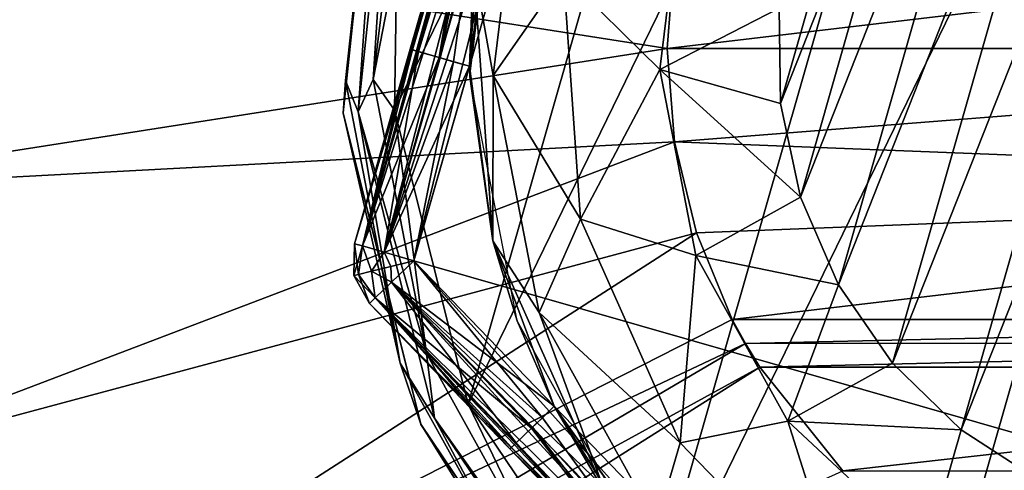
# Model space of a CAD drawing. Header units: millimetres. Extents: x -49.5 to 49.5, y -49.5 to 49.5.
# Tile 6 of 15: x -12.1 to -2.5, y -4.1 to 0.3. Entities that reach past the tile are written whole.
import ezdxf

# ---------------------------------------------------------------- set-up
doc = ezdxf.new("R2010")
doc.units = ezdxf.units.MM
doc.header["$LTSCALE"] = 65.185185
for name, color, linetype in [('100', 7, 'CONTINUOUS'), ('103', 7, 'CONTINUOUS'), ('108', 7, 'CONTINUOUS'), ('151', 7, 'CONTINUOUS'), ('152', 7, 'CONTINUOUS'), ('157', 7, 'CONTINUOUS'), ('161', 7, 'CONTINUOUS'), ('162', 7, 'CONTINUOUS'), ('163', 7, 'CONTINUOUS'), ('164', 7, 'CONTINUOUS'), ('165', 7, 'CONTINUOUS'), ('167', 7, 'CONTINUOUS'), ('170', 7, 'CONTINUOUS'), ('171', 7, 'CONTINUOUS'), ('4', 7, 'CONTINUOUS'), ('41', 7, 'CONTINUOUS'), ('42', 7, 'CONTINUOUS'), ('43', 7, 'CONTINUOUS'), ('61', 7, 'CONTINUOUS'), ('62', 7, 'CONTINUOUS'), ('63', 7, 'CONTINUOUS'), ('64', 7, 'CONTINUOUS'), ('69', 7, 'CONTINUOUS'), ('71', 7, 'CONTINUOUS'), ('76', 7, 'CONTINUOUS'), ('77', 7, 'CONTINUOUS'), ('79', 7, 'CONTINUOUS'), ('80', 7, 'CONTINUOUS'), ('84', 7, 'CONTINUOUS'), ('86', 7, 'CONTINUOUS'), ('9', 7, 'CONTINUOUS'), ('90', 7, 'CONTINUOUS'), ('91', 7, 'CONTINUOUS'), ('94', 7, 'CONTINUOUS'), ('95', 7, 'CONTINUOUS'), ('96', 7, 'CONTINUOUS'), ('99', 7, 'CONTINUOUS')]:
    doc.layers.add(name, color=color, linetype=linetype)

msp = doc.modelspace()

# ---------------------------------------------------------------- linework, layer by layer
at = {"layer": '100', "color": 254, "linetype": 'Continuous', "true_color": 0xcccccc}
for points in [[(-8.3248, -0.0084, -20.1), (-7.6901, 2.2052, -20.2107), (-7.6624, 2.1973, -20.3962), (-8.3248, -0.0084, -20.1)], [(-8.3037, -0.0145, -20.261), (-8.3248, -0.0084, -20.1), (-7.6624, 2.1973, -20.3962), (-8.3037, -0.0145, -20.261)], [(-8.2431, -0.0318, -20.4079), (-8.3037, -0.0145, -20.261), (-7.6624, 2.1973, -20.3962), (-8.2431, -0.0318, -20.4079)], [(-7.5782, 2.1731, -20.5678), (-8.2431, -0.0318, -20.4079), (-7.6624, 2.1973, -20.3962), (-7.5782, 2.1731, -20.5678)], [(-8.0322, -0.0923, -20.6222), (-8.2431, -0.0318, -20.4079), (-7.5782, 2.1731, -20.5678), (-8.0322, -0.0923, -20.6222)], [(-7.4496, 2.1367, -20.7), (-8.0322, -0.0923, -20.6222), (-7.5782, 2.1731, -20.5678), (-7.4496, 2.1367, -20.7)], [(-7.4496, 2.1367, -20.7), (-7.7481, -0.1738, -20.7), (-8.0322, -0.0923, -20.6222), (-7.4496, 2.1367, -20.7)]]:
    msp.add_3dface(points, dxfattribs=at)
at = {"layer": '103', "color": 254, "linetype": 'Continuous', "true_color": 0xcccccc}
for points in [[(-8.3248, -0.0084, -18.3), (-8.8677, -1.9018, -18.3), (-8.7905, -1.9239, -18), (-8.3248, -0.0084, -18.3)], [(-8.3248, -0.0084, -18.3), (-8.7905, -1.9239, -18), (-8.25, -0.0299, -18.0044), (-8.3248, -0.0084, -18.3)], [(-8.25, -0.0299, -18.0044), (-8.7905, -1.9239, -18), (-8.044, -0.0889, -17.785), (-8.25, -0.0299, -18.0044)], [(-8.7905, -1.9239, -18), (-8.5793, -1.9845, -17.7804), (-8.044, -0.0889, -17.785), (-8.7905, -1.9239, -18)], [(-8.044, -0.0889, -17.785), (-8.5793, -1.9845, -17.7804), (-7.9028, -0.1294, -17.722), (-8.044, -0.0889, -17.785)], [(-8.5793, -1.9845, -17.7804), (-8.291, -2.0672, -17.7), (-7.9028, -0.1294, -17.722), (-8.5793, -1.9845, -17.7804)], [(-8.291, -2.0672, -17.7), (-7.7481, -0.1738, -17.7), (-7.9028, -0.1294, -17.722), (-8.291, -2.0672, -17.7)]]:
    msp.add_3dface(points, dxfattribs=at)
at = {"layer": '108', "color": 254, "linetype": 'Continuous', "true_color": 0xcccccc}
for points in [[(-7.6901, 2.2052, -18.1893), (-8.3248, -0.0084, -18.3), (-7.6624, 2.1973, -18.0038), (-7.6901, 2.2052, -18.1893)], [(-8.3248, -0.0084, -18.3), (-8.25, -0.0299, -18.0044), (-7.6624, 2.1973, -18.0038), (-8.3248, -0.0084, -18.3)], [(-8.25, -0.0299, -18.0044), (-8.044, -0.0889, -17.785), (-7.6624, 2.1973, -18.0038), (-8.25, -0.0299, -18.0044)], [(-7.6624, 2.1973, -18.0038), (-8.044, -0.0889, -17.785), (-7.5782, 2.1731, -17.8322), (-7.6624, 2.1973, -18.0038)], [(-8.044, -0.0889, -17.785), (-7.9028, -0.1294, -17.722), (-7.5782, 2.1731, -17.8322), (-8.044, -0.0889, -17.785)], [(-7.9028, -0.1294, -17.722), (-7.7481, -0.1738, -17.7), (-7.5782, 2.1731, -17.8322), (-7.9028, -0.1294, -17.722)], [(-7.7481, -0.1738, -17.7), (-7.457, 2.1107, -17.7), (-7.5782, 2.1731, -17.8322), (-7.7481, -0.1738, -17.7)]]:
    msp.add_3dface(points, dxfattribs=at)
at = {"layer": '151', "color": 254, "linetype": 'Continuous', "true_color": 0xcccccc}
for points in [[(-8.5068, -2.2756, -13.6196), (-8.291, -2.0672, -13.7), (-2.5711, -8.4222, -13.6196), (-8.5068, -2.2756, -13.6196)], [(-8.291, -2.0672, -13.7), (-2.3553, -8.2138, -13.7), (-2.5711, -8.4222, -13.6196), (-8.291, -2.0672, -13.7)], [(-8.6647, -2.4281, -13.4), (-8.5068, -2.2756, -13.6196), (-2.729, -8.5747, -13.4), (-8.6647, -2.4281, -13.4)], [(-2.729, -8.5747, -13.4), (-8.5068, -2.2756, -13.6196), (-2.5711, -8.4222, -13.6196), (-2.729, -8.5747, -13.4)], [(-2.7869, -8.6306, -13.1), (-8.7226, -2.484, -13.1), (-8.6647, -2.4281, -13.4), (-2.7869, -8.6306, -13.1)], [(-2.7869, -8.6306, -13.1), (-8.6647, -2.4281, -13.4), (-2.729, -8.5747, -13.4), (-2.7869, -8.6306, -13.1)]]:
    msp.add_3dface(points, dxfattribs=at)
at = {"layer": '152', "color": 254, "linetype": 'Continuous', "true_color": 0xcccccc}
for points in [[(-8.8677, -1.9018, -13.1), (-6.5125, 6.312, -13.1), (-6.4352, 6.2898, -13.4), (-8.8677, -1.9018, -13.1)], [(-8.8677, -1.9018, -13.1), (-6.4352, 6.2898, -13.4), (-8.7905, -1.9239, -13.4), (-8.8677, -1.9018, -13.1)], [(-6.4352, 6.2898, -13.4), (-6.2241, 6.2293, -13.6196), (-8.7905, -1.9239, -13.4), (-6.4352, 6.2898, -13.4)], [(-8.7905, -1.9239, -13.4), (-6.2241, 6.2293, -13.6196), (-8.5793, -1.9845, -13.6196), (-8.7905, -1.9239, -13.4)], [(-6.2241, 6.2293, -13.6196), (-5.9357, 6.1466, -13.7), (-8.5793, -1.9845, -13.6196), (-6.2241, 6.2293, -13.6196)], [(-5.9357, 6.1466, -13.7), (-8.291, -2.0672, -13.7), (-8.5793, -1.9845, -13.6196), (-5.9357, 6.1466, -13.7)]]:
    msp.add_3dface(points, dxfattribs=at)
at = {"layer": '157', "color": 254, "linetype": 'Continuous', "true_color": 0xcccccc}
for points in [[(-8.8677, -1.9018, -13.1), (-8.7905, -1.9239, -13.4), (-8.8731, -2.2123, -13.1), (-8.8677, -1.9018, -13.1)], [(-8.7905, -1.9239, -13.4), (-8.8288, -2.2013, -13.3296), (-8.8731, -2.2123, -13.1), (-8.7905, -1.9239, -13.4)], [(-8.7905, -1.9239, -13.4), (-8.7026, -2.1698, -13.5243), (-8.8288, -2.2013, -13.3296), (-8.7905, -1.9239, -13.4)], [(-8.7905, -1.9239, -13.4), (-8.5793, -1.9845, -13.6196), (-8.7026, -2.1698, -13.5243), (-8.7905, -1.9239, -13.4)], [(-8.5793, -1.9845, -13.6196), (-8.5138, -2.1227, -13.6543), (-8.7026, -2.1698, -13.5243), (-8.5793, -1.9845, -13.6196)], [(-8.5793, -1.9845, -13.6196), (-8.291, -2.0672, -13.7), (-8.5138, -2.1227, -13.6543), (-8.5793, -1.9845, -13.6196)], [(-8.291, -2.0672, -13.7), (-8.5068, -2.2756, -13.6196), (-8.5138, -2.1227, -13.6543), (-8.291, -2.0672, -13.7)], [(-8.8288, -2.2013, -13.3296), (-8.7226, -2.484, -13.1), (-8.8731, -2.2123, -13.1), (-8.8288, -2.2013, -13.3296)], [(-8.7026, -2.1698, -13.5243), (-8.6647, -2.4281, -13.4), (-8.8288, -2.2013, -13.3296), (-8.7026, -2.1698, -13.5243)], [(-8.6647, -2.4281, -13.4), (-8.7226, -2.484, -13.1), (-8.8288, -2.2013, -13.3296), (-8.6647, -2.4281, -13.4)], [(-8.5138, -2.1227, -13.6543), (-8.5068, -2.2756, -13.6196), (-8.7026, -2.1698, -13.5243), (-8.5138, -2.1227, -13.6543)], [(-8.5068, -2.2756, -13.6196), (-8.6647, -2.4281, -13.4), (-8.7026, -2.1698, -13.5243), (-8.5068, -2.2756, -13.6196)]]:
    msp.add_3dface(points, dxfattribs=at)
at = {"layer": '161', "color": 254, "linetype": 'Continuous', "true_color": 0xcccccc}
for points in [[(-8.8677, -1.9018, -11.3), (-8.8677, -1.9018, -13.1), (-8.8731, -2.2123, -13.1), (-8.8677, -1.9018, -11.3)], [(-8.8677, -1.9018, -11.3), (-8.8731, -2.2123, -13.1), (-8.8731, -2.2123, -11.3), (-8.8677, -1.9018, -11.3)], [(-8.8731, -2.2123, -13.1), (-8.7226, -2.484, -13.1), (-8.8731, -2.2123, -11.3), (-8.8731, -2.2123, -13.1)], [(-8.7226, -2.484, -13.1), (-8.7226, -2.484, -11.3), (-8.8731, -2.2123, -11.3), (-8.7226, -2.484, -13.1)]]:
    msp.add_3dface(points, dxfattribs=at)
at = {"layer": '162', "color": 254, "linetype": 'Continuous', "true_color": 0xcccccc}
for points in [[(-6.5125, 6.312, -11.3), (-8.8677, -1.9018, -11.3), (-8.7905, -1.9239, -11), (-6.5125, 6.312, -11.3)], [(-6.4352, 6.2898, -11), (-6.5125, 6.312, -11.3), (-8.7905, -1.9239, -11), (-6.4352, 6.2898, -11)], [(-8.5793, -1.9845, -10.7804), (-6.4352, 6.2898, -11), (-8.7905, -1.9239, -11), (-8.5793, -1.9845, -10.7804)], [(-6.2241, 6.2293, -10.7804), (-6.4352, 6.2898, -11), (-8.5793, -1.9845, -10.7804), (-6.2241, 6.2293, -10.7804)], [(-8.291, -2.0672, -10.7), (-6.2241, 6.2293, -10.7804), (-8.5793, -1.9845, -10.7804), (-8.291, -2.0672, -10.7)], [(-5.9357, 6.1466, -10.7), (-6.2241, 6.2293, -10.7804), (-8.291, -2.0672, -10.7), (-5.9357, 6.1466, -10.7)]]:
    msp.add_3dface(points, dxfattribs=at)
at = {"layer": '163', "color": 254, "linetype": 'Continuous', "true_color": 0xcccccc}
for points in [[(-8.8677, -1.9018, -11.3), (-8.8731, -2.2123, -11.3), (-8.8288, -2.2013, -11.0704), (-8.8677, -1.9018, -11.3)], [(-8.7905, -1.9239, -11), (-8.8677, -1.9018, -11.3), (-8.8288, -2.2013, -11.0704), (-8.7905, -1.9239, -11)], [(-8.7026, -2.1698, -10.8757), (-8.7905, -1.9239, -11), (-8.8288, -2.2013, -11.0704), (-8.7026, -2.1698, -10.8757)], [(-8.5793, -1.9845, -10.7804), (-8.7905, -1.9239, -11), (-8.7026, -2.1698, -10.8757), (-8.5793, -1.9845, -10.7804)], [(-8.5138, -2.1227, -10.7457), (-8.5793, -1.9845, -10.7804), (-8.7026, -2.1698, -10.8757), (-8.5138, -2.1227, -10.7457)], [(-8.291, -2.0672, -10.7), (-8.5793, -1.9845, -10.7804), (-8.5138, -2.1227, -10.7457), (-8.291, -2.0672, -10.7)], [(-8.291, -2.0672, -10.7), (-8.5138, -2.1227, -10.7457), (-8.5068, -2.2756, -10.7804), (-8.291, -2.0672, -10.7)], [(-8.8288, -2.2013, -11.0704), (-8.8731, -2.2123, -11.3), (-8.6647, -2.4281, -11), (-8.8288, -2.2013, -11.0704)], [(-8.7026, -2.1698, -10.8757), (-8.8288, -2.2013, -11.0704), (-8.6647, -2.4281, -11), (-8.7026, -2.1698, -10.8757)], [(-8.5138, -2.1227, -10.7457), (-8.7026, -2.1698, -10.8757), (-8.5068, -2.2756, -10.7804), (-8.5138, -2.1227, -10.7457)], [(-8.5068, -2.2756, -10.7804), (-8.7026, -2.1698, -10.8757), (-8.6647, -2.4281, -11), (-8.5068, -2.2756, -10.7804)], [(-8.8731, -2.2123, -11.3), (-8.7226, -2.484, -11.3), (-8.6647, -2.4281, -11), (-8.8731, -2.2123, -11.3)]]:
    msp.add_3dface(points, dxfattribs=at)
at = {"layer": '164', "color": 254, "linetype": 'Continuous', "true_color": 0xcccccc}
for points in [[(-8.291, -2.0672, -10.7), (-8.5068, -2.2756, -10.7804), (-2.3553, -8.2138, -10.7), (-8.291, -2.0672, -10.7)], [(-8.5068, -2.2756, -10.7804), (-8.6647, -2.4281, -11), (-2.5711, -8.4222, -10.7804), (-8.5068, -2.2756, -10.7804)], [(-2.3553, -8.2138, -10.7), (-8.5068, -2.2756, -10.7804), (-2.5711, -8.4222, -10.7804), (-2.3553, -8.2138, -10.7)], [(-8.6647, -2.4281, -11), (-8.7226, -2.484, -11.3), (-2.729, -8.5747, -11), (-8.6647, -2.4281, -11)], [(-8.7226, -2.484, -11.3), (-2.7869, -8.6306, -11.3), (-2.729, -8.5747, -11), (-8.7226, -2.484, -11.3)], [(-2.5711, -8.4222, -10.7804), (-8.6647, -2.4281, -11), (-2.729, -8.5747, -11), (-2.5711, -8.4222, -10.7804)]]:
    msp.add_3dface(points, dxfattribs=at)
at = {"layer": '165', "color": 7, "linetype": 'Continuous', "true_color": 0xfafafa}
for points in [[(-6.1117, -5.9073, -10.7), (0.8873, 8.4535, -10.7), (-3.7246, -7.6404, -10.7), (-6.1117, -5.9073, -10.7)], [(-2.0575, 8.2472, -10.7), (0.8873, 8.4535, -10.7), (-6.1117, -5.9073, -10.7), (-2.0575, 8.2472, -10.7)], [(0.8873, 8.4535, -10.7), (3.7246, 7.6404, -10.7), (-3.7246, -7.6404, -10.7), (0.8873, 8.4535, -10.7)], [(-7.7618, -3.4648, -10.7), (-2.0575, 8.2472, -10.7), (-6.1117, -5.9073, -10.7), (-7.7618, -3.4648, -10.7)], [(-4.7535, 7.0466, -10.7), (-2.0575, 8.2472, -10.7), (-7.7618, -3.4648, -10.7), (-4.7535, 7.0466, -10.7)], [(-3.7246, -7.6404, -10.7), (3.7246, 7.6404, -10.7), (-0.8873, -8.4535, -10.7), (-3.7246, -7.6404, -10.7)], [(-8.4785, -0.6018, -10.7), (-4.7535, 7.0466, -10.7), (-7.7618, -3.4648, -10.7), (-8.4785, -0.6018, -10.7)], [(-6.8754, 4.9977, -10.7), (-4.7535, 7.0466, -10.7), (-8.4785, -0.6018, -10.7), (-6.8754, 4.9977, -10.7)], [(-8.4538, 0.8849, -10.7), (-6.8754, 4.9977, -10.7), (-8.4785, -0.6018, -10.7), (-8.4538, 0.8849, -10.7)]]:
    msp.add_3dface(points, dxfattribs=at)
at = {"layer": '167', "color": 7, "linetype": 'Continuous', "true_color": 0xfafafa}
for points in [[(-8.6514, 2.4807), (-8.6514, 2.4807, -10.2), (-8.9781, -0.6278, -10.2), (-8.6514, 2.4807)], [(-8.6514, 2.4807), (-8.9781, -0.6278, -10.2), (-8.9778, -0.6311), (-8.6514, 2.4807)], [(-8.9781, -0.6278, -10.2), (-8.2219, -3.6606, -10.2), (-8.9778, -0.6311), (-8.9781, -0.6278, -10.2)], [(-8.9778, -0.6311), (-8.2219, -3.6606, -10.2), (-8.2216, -3.6614), (-8.9778, -0.6311)], [(-8.2219, -3.6606, -10.2), (-6.4741, -6.2519, -10.2), (-8.2216, -3.6614), (-8.2219, -3.6606, -10.2)], [(-8.2216, -3.6614), (-6.4741, -6.2519, -10.2), (-6.4732, -6.2529), (-8.2216, -3.6614)]]:
    msp.add_3dface(points, dxfattribs=at)
at = {"layer": '170', "color": 7, "linetype": 'Continuous', "true_color": 0xfafafa}
for points in [[(-8.5106, 2.4404, -10.5536), (-8.686, -0.3033, -10.6619), (-8.832, -0.6176, -10.5536), (-8.5106, 2.4404, -10.5536)], [(-8.5106, 2.4404, -10.5536), (-8.3547, 2.3957, -10.6619), (-8.686, -0.3033, -10.6619), (-8.5106, 2.4404, -10.5536)], [(-8.3547, 2.3957, -10.6619), (-8.4538, 0.8849, -10.7), (-8.686, -0.3033, -10.6619), (-8.3547, 2.3957, -10.6619)], [(-8.4538, 0.8849, -10.7), (-8.4785, -0.6018, -10.7), (-8.686, -0.3033, -10.6619), (-8.4538, 0.8849, -10.7)], [(-8.686, -0.3033, -10.6619), (-8.1672, -2.9726, -10.6619), (-8.832, -0.6176, -10.5536), (-8.686, -0.3033, -10.6619)], [(-8.686, -0.3033, -10.6619), (-8.4785, -0.6018, -10.7), (-8.1672, -2.9726, -10.6619), (-8.686, -0.3033, -10.6619)], [(-8.832, -0.6176, -10.5536), (-8.1672, -2.9726, -10.6619), (-8.0881, -3.6011, -10.5536), (-8.832, -0.6176, -10.5536)], [(-8.4785, -0.6018, -10.7), (-7.7618, -3.4648, -10.7), (-8.1672, -2.9726, -10.6619), (-8.4785, -0.6018, -10.7)], [(-8.1672, -2.9726, -10.6619), (-6.8489, -5.3509, -10.6619), (-8.0881, -3.6011, -10.5536), (-8.1672, -2.9726, -10.6619)], [(-8.1672, -2.9726, -10.6619), (-7.7618, -3.4648, -10.7), (-6.8489, -5.3509, -10.6619), (-8.1672, -2.9726, -10.6619)], [(-7.7618, -3.4648, -10.7), (-6.1117, -5.9073, -10.7), (-6.8489, -5.3509, -10.6619), (-7.7618, -3.4648, -10.7)], [(-8.0881, -3.6011, -10.5536), (-6.8489, -5.3509, -10.6619), (-6.3687, -6.1502, -10.5536), (-8.0881, -3.6011, -10.5536)]]:
    msp.add_3dface(points, dxfattribs=at)
at = {"layer": '171', "color": 7, "linetype": 'Continuous', "true_color": 0xfafafa}
for points in [[(-8.9781, -0.6278, -10.2), (-8.6514, 2.4807, -10.2), (-8.9565, -0.3128, -10.3913), (-8.9781, -0.6278, -10.2)], [(-8.6514, 2.4807, -10.2), (-8.6148, 2.4702, -10.3913), (-8.9565, -0.3128, -10.3913), (-8.6514, 2.4807, -10.2)], [(-8.6148, 2.4702, -10.3913), (-8.832, -0.6176, -10.5536), (-8.9565, -0.3128, -10.3913), (-8.6148, 2.4702, -10.3913)], [(-8.6148, 2.4702, -10.3913), (-8.5106, 2.4404, -10.5536), (-8.832, -0.6176, -10.5536), (-8.6148, 2.4702, -10.3913)], [(-8.4215, -3.0652, -10.3913), (-8.9781, -0.6278, -10.2), (-8.9565, -0.3128, -10.3913), (-8.4215, -3.0652, -10.3913)], [(-8.832, -0.6176, -10.5536), (-8.4215, -3.0652, -10.3913), (-8.9565, -0.3128, -10.3913), (-8.832, -0.6176, -10.5536)], [(-8.2219, -3.6606, -10.2), (-8.9781, -0.6278, -10.2), (-8.4215, -3.0652, -10.3913), (-8.2219, -3.6606, -10.2)], [(-8.832, -0.6176, -10.5536), (-8.0881, -3.6011, -10.5536), (-8.4215, -3.0652, -10.3913), (-8.832, -0.6176, -10.5536)], [(-7.0621, -5.5175, -10.3913), (-8.2219, -3.6606, -10.2), (-8.4215, -3.0652, -10.3913), (-7.0621, -5.5175, -10.3913)], [(-8.0881, -3.6011, -10.5536), (-7.0621, -5.5175, -10.3913), (-8.4215, -3.0652, -10.3913), (-8.0881, -3.6011, -10.5536)], [(-8.0881, -3.6011, -10.5536), (-6.3687, -6.1502, -10.5536), (-7.0621, -5.5175, -10.3913), (-8.0881, -3.6011, -10.5536)], [(-6.4741, -6.2519, -10.2), (-8.2219, -3.6606, -10.2), (-7.0621, -5.5175, -10.3913), (-6.4741, -6.2519, -10.2)]]:
    msp.add_3dface(points, dxfattribs=at)
at = {"layer": '4', "color": 7, "linetype": 'Continuous', "true_color": 0xfafafa}
for points in [[(49.5, 43.5), (49.5, -43.5), (-49.5, 43.5), (49.5, 43.5)], [(-49.5, 43.5), (49.5, -43.5), (-49.5, -43.5), (-49.5, 43.5)]]:
    msp.add_3dface(points, dxfattribs=at)
at = {"layer": '41', "color": 7, "linetype": 'Continuous', "true_color": 0xfafafa}
for points in [[(-5.0601, -2.8751, 20), (-5.1892, -2.6405, 20), (-13.1228, -6.6776, 19.4699), (-5.0601, -2.8751, 20)], [(-12.8033, -7.4249, 19.4603), (-5.0601, -2.8751, 20), (-13.1228, -6.6776, 19.4699), (-12.8033, -7.4249, 19.4603)], [(-4.9194, -3.1049, 20), (-5.0601, -2.8751, 20), (-12.8033, -7.4249, 19.4603), (-4.9194, -3.1049, 20)], [(-4.9194, -3.1049, 20), (-12.8033, -7.4249, 19.4603), (-12.6306, -7.972, 19.4436), (-4.9194, -3.1049, 20)]]:
    msp.add_3dface(points, dxfattribs=at)
at = {"layer": '42', "color": 7, "linetype": 'Continuous', "true_color": 0xfafafa}
for points in [[(-5.8224, 0, 20), (-5.7508, 0.91, 20), (-14.6589, 1.3841, 19.4699), (-5.8224, 0, 20)], [(-14.6589, -1.3841, 19.4699), (-5.8224, 0, 20), (-14.6589, 1.3841, 19.4699), (-14.6589, -1.3841, 19.4699)], [(-5.7508, -0.91, 20), (-5.8224, 0, 20), (-14.6589, -1.3841, 19.4699), (-5.7508, -0.91, 20)], [(-14.1408, -4.1034, 19.4699), (-5.7508, -0.91, 20), (-14.6589, -1.3841, 19.4699), (-14.1408, -4.1034, 19.4699)], [(-5.538, -1.7975, 20), (-5.7508, -0.91, 20), (-14.1408, -4.1034, 19.4699), (-5.538, -1.7975, 20)], [(-13.1228, -6.6776, 19.4699), (-5.538, -1.7975, 20), (-14.1408, -4.1034, 19.4699), (-13.1228, -6.6776, 19.4699)], [(-5.1892, -2.6405, 20), (-5.538, -1.7975, 20), (-13.1228, -6.6776, 19.4699), (-5.1892, -2.6405, 20)]]:
    msp.add_3dface(points, dxfattribs=at)
at = {"layer": '43', "color": 7, "linetype": 'Continuous', "true_color": 0xfafafa}
msp.add_3dface([(-4.1135, -4.1135, 20), (-4.9194, -3.1049, 20), (-12.6306, -7.972, 19.4436), (-4.1135, -4.1135, 20)], dxfattribs=at)
at = {"layer": '61', "color": 254, "linetype": 'Continuous', "true_color": 0xcccccc}
for points in [[(-3.6279, -3.0658, -28.7), (-0.5504, 4.7179, -28.7), (-2.9594, -3.7154, -28.7), (-3.6279, -3.0658, -28.7)], [(-1.465, 4.5182, -28.7), (-0.5504, 4.7179, -28.7), (-3.6279, -3.0658, -28.7), (-1.465, 4.5182, -28.7)], [(-0.5504, 4.7179, -28.7), (0.3878, 4.7342, -28.7), (-2.9594, -3.7154, -28.7), (-0.5504, 4.7179, -28.7)], [(-2.9594, -3.7154, -28.7), (0.3878, 4.7342, -28.7), (-2.1758, -4.2224, -28.7), (-2.9594, -3.7154, -28.7)], [(-4.1543, -2.3032, -28.7), (-1.465, 4.5182, -28.7), (-3.6279, -3.0658, -28.7), (-4.1543, -2.3032, -28.7)], [(-2.3161, 4.1471, -28.7), (-1.465, 4.5182, -28.7), (-4.1543, -2.3032, -28.7), (-2.3161, 4.1471, -28.7)], [(-4.5235, -1.4486, -28.7), (-2.3161, 4.1471, -28.7), (-4.1543, -2.3032, -28.7), (-4.5235, -1.4486, -28.7)], [(-3.0793, 3.6163, -28.7), (-2.3161, 4.1471, -28.7), (-4.5235, -1.4486, -28.7), (-3.0793, 3.6163, -28.7)], [(-4.7193, -0.537, -28.7), (-3.0793, 3.6163, -28.7), (-4.5235, -1.4486, -28.7), (-4.7193, -0.537, -28.7)], [(-3.7244, 2.9478, -28.7), (-3.0793, 3.6163, -28.7), (-4.7193, -0.537, -28.7), (-3.7244, 2.9478, -28.7)], [(-4.7335, 0.3931, -28.7), (-3.7244, 2.9478, -28.7), (-4.7193, -0.537, -28.7), (-4.7335, 0.3931, -28.7)]]:
    msp.add_3dface(points, dxfattribs=at)
at = {"layer": '62', "color": 254, "linetype": 'Continuous', "true_color": 0xcccccc}
for points in [[(-5.9357, 6.1466, -13.7), (5.9357, -6.1466, -13.7), (-8.291, -2.0672, -13.7), (-5.9357, 6.1466, -13.7)], [(8.291, 2.0672, -13.7), (5.9357, -6.1466, -13.7), (-5.9357, 6.1466, -13.7), (8.291, 2.0672, -13.7)], [(-8.291, -2.0672, -13.7), (5.9357, -6.1466, -13.7), (-2.3553, -8.2138, -13.7), (-8.291, -2.0672, -13.7)]]:
    msp.add_3dface(points, dxfattribs=at)
at = {"layer": '63', "color": 254, "linetype": 'Continuous', "true_color": 0xcccccc}
for points in [[(-2.7869, -8.6306, -13.1), (-2.7869, -8.6306, -11.3), (-8.7226, -2.484, -11.3), (-2.7869, -8.6306, -13.1)], [(-8.7226, -2.484, -13.1), (-2.7869, -8.6306, -13.1), (-8.7226, -2.484, -11.3), (-8.7226, -2.484, -13.1)]]:
    msp.add_3dface(points, dxfattribs=at)
at = {"layer": '64', "color": 254, "linetype": 'Continuous', "true_color": 0xcccccc}
for points in [[(-6.5125, 6.312, -13.1), (-8.8677, -1.9018, -13.1), (-6.5125, 6.312, -11.3), (-6.5125, 6.312, -13.1)], [(-6.5125, 6.312, -11.3), (-8.8677, -1.9018, -13.1), (-8.8677, -1.9018, -11.3), (-6.5125, 6.312, -11.3)]]:
    msp.add_3dface(points, dxfattribs=at)
at = {"layer": '69', "color": 254, "linetype": 'Continuous', "true_color": 0xcccccc}
for points in [[(-7.7481, -0.1738, -17.7), (-7.4498, 2.1362, -14.7), (-7.457, 2.1107, -17.7), (-7.7481, -0.1738, -17.7)], [(-7.7452, -0.2732, -14.7), (-7.4498, 2.1362, -14.7), (-7.7481, -0.1738, -17.7), (-7.7452, -0.2732, -14.7)], [(-7.5198, -1.8749, -17.7), (-7.7452, -0.2732, -14.7), (-7.7481, -0.1738, -17.7), (-7.5198, -1.8749, -17.7)], [(-7.2822, -2.6519, -14.7), (-7.7452, -0.2732, -14.7), (-7.5198, -1.8749, -17.7), (-7.2822, -2.6519, -14.7)], [(-6.9227, -3.484, -17.7), (-7.2822, -2.6519, -14.7), (-7.5198, -1.8749, -17.7), (-6.9227, -3.484, -17.7)], [(-6.108, -4.7702, -14.7), (-7.2822, -2.6519, -14.7), (-6.9227, -3.484, -17.7), (-6.108, -4.7702, -14.7)], [(-5.5746, -5.3838, -17.7), (-6.108, -4.7702, -14.7), (-6.9227, -3.484, -17.7), (-5.5746, -5.3838, -17.7)]]:
    msp.add_3dface(points, dxfattribs=at)
at = {"layer": '71', "color": 254, "linetype": 'Continuous', "true_color": 0xcccccc}
for points in [[(-8.3248, -0.0084, -20.1), (-8.3248, -0.0084, -18.3), (-7.6901, 2.2052, -18.1893), (-8.3248, -0.0084, -20.1)], [(-7.6901, 2.2052, -20.2107), (-8.3248, -0.0084, -20.1), (-7.6901, 2.2052, -18.1893), (-7.6901, 2.2052, -20.2107)], [(-8.8677, -1.9018, -20.1), (-8.3248, -0.0084, -18.3), (-8.3248, -0.0084, -20.1), (-8.8677, -1.9018, -20.1)], [(-8.8677, -1.9018, -18.3), (-8.3248, -0.0084, -18.3), (-8.8677, -1.9018, -20.1), (-8.8677, -1.9018, -18.3)]]:
    msp.add_3dface(points, dxfattribs=at)
at = {"layer": '76', "color": 254, "linetype": 'Continuous', "true_color": 0xcccccc}
for points in [[(-8.7226, -2.484, -20.1), (-7.3543, -3.9008, -20.1), (-8.7226, -2.484, -18.3), (-8.7226, -2.484, -20.1)], [(-8.7226, -2.484, -18.3), (-7.3543, -3.9008, -20.1), (-7.3543, -3.9008, -18.3), (-8.7226, -2.484, -18.3)], [(-7.3543, -3.9008, -20.1), (-5.7548, -5.5572, -20.2107), (-7.3543, -3.9008, -18.3), (-7.3543, -3.9008, -20.1)], [(-7.3543, -3.9008, -18.3), (-5.7548, -5.5572, -20.2107), (-5.7548, -5.5572, -18.1893), (-7.3543, -3.9008, -18.3)]]:
    msp.add_3dface(points, dxfattribs=at)
at = {"layer": '77', "color": 254, "linetype": 'Continuous', "true_color": 0xcccccc}
for points in [[(-7.4496, 2.1367, -20.7), (-7.7075, 0.8101, -25.7), (-7.7481, -0.1738, -20.7), (-7.4496, 2.1367, -20.7)], [(-7.7075, 0.8101, -25.7), (-7.5198, -1.8749, -25.7), (-7.7481, -0.1738, -20.7), (-7.7075, 0.8101, -25.7)], [(-7.7481, -0.1738, -20.7), (-7.5198, -1.8749, -25.7), (-7.5198, -1.8749, -20.7), (-7.7481, -0.1738, -20.7)], [(-7.5198, -1.8749, -20.7), (-6.425, -4.3337, -25.7), (-6.9227, -3.484, -20.7), (-7.5198, -1.8749, -20.7)], [(-7.5198, -1.8749, -25.7), (-6.425, -4.3337, -25.7), (-7.5198, -1.8749, -20.7), (-7.5198, -1.8749, -25.7)], [(-6.9227, -3.484, -20.7), (-6.425, -4.3337, -25.7), (-5.5935, -5.3642, -20.7), (-6.9227, -3.484, -20.7)]]:
    msp.add_3dface(points, dxfattribs=at)
at = {"layer": '79', "color": 254, "linetype": 'Continuous', "true_color": 0xcccccc}
for points in [[(-5.6696, 1.6257, -28.4716), (-5.8945, -0.2058, -28.4716), (-6.8337, 0.7182, -27.8213), (-5.6696, 1.6257, -28.4716)], [(-5.6696, 1.6257, -28.4716), (-4.7335, 0.3931, -28.7), (-5.8945, -0.2058, -28.4716), (-5.6696, 1.6257, -28.4716)], [(-6.8337, 0.7182, -27.8213), (-5.8945, -0.2058, -28.4716), (-6.6672, -1.6623, -27.8213), (-6.8337, 0.7182, -27.8213)], [(-4.7335, 0.3931, -28.7), (-4.7193, -0.537, -28.7), (-5.8945, -0.2058, -28.4716), (-4.7335, 0.3931, -28.7)], [(-5.8945, -0.2058, -28.4716), (-5.5424, -2.0173, -28.4716), (-6.6672, -1.6623, -27.8213), (-5.8945, -0.2058, -28.4716)], [(-4.7193, -0.537, -28.7), (-4.5235, -1.4486, -28.7), (-5.8945, -0.2058, -28.4716), (-4.7193, -0.537, -28.7)], [(-5.8945, -0.2058, -28.4716), (-4.5235, -1.4486, -28.7), (-5.5424, -2.0173, -28.4716), (-5.8945, -0.2058, -28.4716)], [(-4.5235, -1.4486, -28.7), (-4.1543, -2.3032, -28.7), (-5.5424, -2.0173, -28.4716), (-4.5235, -1.4486, -28.7)], [(-6.6672, -1.6623, -27.8213), (-5.5424, -2.0173, -28.4716), (-5.6966, -3.8424, -27.8213), (-6.6672, -1.6623, -27.8213)], [(-5.5424, -2.0173, -28.4716), (-4.6477, -3.6312, -28.4716), (-5.6966, -3.8424, -27.8213), (-5.5424, -2.0173, -28.4716)], [(-5.5424, -2.0173, -28.4716), (-4.1543, -2.3032, -28.7), (-4.6477, -3.6312, -28.4716), (-5.5424, -2.0173, -28.4716)], [(-4.1543, -2.3032, -28.7), (-3.6279, -3.0658, -28.7), (-4.6477, -3.6312, -28.4716), (-4.1543, -2.3032, -28.7)], [(-3.6279, -3.0658, -28.7), (-2.9594, -3.7154, -28.7), (-4.6477, -3.6312, -28.4716), (-3.6279, -3.0658, -28.7)], [(-5.6966, -3.8424, -27.8213), (-4.6477, -3.6312, -28.4716), (-4.0389, -5.559, -27.8213), (-5.6966, -3.8424, -27.8213)], [(-4.6477, -3.6312, -28.4716), (-3.2981, -4.8897, -28.4716), (-4.0389, -5.559, -27.8213), (-4.6477, -3.6312, -28.4716)], [(-4.6477, -3.6312, -28.4716), (-2.9594, -3.7154, -28.7), (-3.2981, -4.8897, -28.4716), (-4.6477, -3.6312, -28.4716)], [(-2.9594, -3.7154, -28.7), (-2.1758, -4.2224, -28.7), (-3.2981, -4.8897, -28.4716), (-2.9594, -3.7154, -28.7)]]:
    msp.add_3dface(points, dxfattribs=at)
at = {"layer": '80', "color": 254, "linetype": 'Continuous', "true_color": 0xcccccc}
for points in [[(-7.5171, -0.2625, -26.8481), (-7.7075, 0.8101, -25.7), (-7.2303, 2.0732, -26.8481), (-7.5171, -0.2625, -26.8481)], [(-6.8337, 0.7182, -27.8213), (-7.5171, -0.2625, -26.8481), (-7.2303, 2.0732, -26.8481), (-6.8337, 0.7182, -27.8213)], [(-7.5198, -1.8749, -25.7), (-7.7075, 0.8101, -25.7), (-7.5171, -0.2625, -26.8481), (-7.5198, -1.8749, -25.7)], [(-6.8337, 0.7182, -27.8213), (-6.6672, -1.6623, -27.8213), (-7.5171, -0.2625, -26.8481), (-6.8337, 0.7182, -27.8213)], [(-7.068, -2.5726, -26.8481), (-7.5198, -1.8749, -25.7), (-7.5171, -0.2625, -26.8481), (-7.068, -2.5726, -26.8481)], [(-6.6672, -1.6623, -27.8213), (-7.068, -2.5726, -26.8481), (-7.5171, -0.2625, -26.8481), (-6.6672, -1.6623, -27.8213)], [(-6.6672, -1.6623, -27.8213), (-5.6966, -3.8424, -27.8213), (-7.068, -2.5726, -26.8481), (-6.6672, -1.6623, -27.8213)], [(-6.425, -4.3337, -25.7), (-7.5198, -1.8749, -25.7), (-7.068, -2.5726, -26.8481), (-6.425, -4.3337, -25.7)], [(-5.6966, -3.8424, -27.8213), (-5.9271, -4.6308, -26.8481), (-7.068, -2.5726, -26.8481), (-5.6966, -3.8424, -27.8213)], [(-5.9271, -4.6308, -26.8481), (-6.425, -4.3337, -25.7), (-7.068, -2.5726, -26.8481), (-5.9271, -4.6308, -26.8481)], [(-5.6966, -3.8424, -27.8213), (-4.0389, -5.559, -27.8213), (-5.9271, -4.6308, -26.8481), (-5.6966, -3.8424, -27.8213)]]:
    msp.add_3dface(points, dxfattribs=at)
at = {"layer": '84', "color": 254, "linetype": 'Continuous', "true_color": 0xcccccc}
for points in [[(-6.9227, -3.484, -20.7), (-5.6711, -5.4763, -20.5678), (-7.0385, -3.5959, -20.678), (-6.9227, -3.484, -20.7)], [(-6.9227, -3.484, -20.7), (-5.5935, -5.3642, -20.7), (-5.6711, -5.4763, -20.5678), (-6.9227, -3.484, -20.7)], [(-7.0385, -3.5959, -20.678), (-5.6711, -5.4763, -20.5678), (-7.1442, -3.6979, -20.615), (-7.0385, -3.5959, -20.678)], [(-7.1442, -3.6979, -20.615), (-5.7341, -5.5372, -20.3962), (-7.2983, -3.8468, -20.3956), (-7.1442, -3.6979, -20.615)], [(-5.6711, -5.4763, -20.5678), (-5.7341, -5.5372, -20.3962), (-7.1442, -3.6979, -20.615), (-5.6711, -5.4763, -20.5678)], [(-5.7341, -5.5372, -20.3962), (-7.3543, -3.9008, -20.1), (-7.2983, -3.8468, -20.3956), (-5.7341, -5.5372, -20.3962)], [(-5.7548, -5.5572, -20.2107), (-7.3543, -3.9008, -20.1), (-5.7341, -5.5372, -20.3962), (-5.7548, -5.5572, -20.2107)]]:
    msp.add_3dface(points, dxfattribs=at)
at = {"layer": '86', "color": 254, "linetype": 'Continuous', "true_color": 0xcccccc}
for points in [[(-8.291, -2.0672, -20.7), (-7.0385, -3.5959, -20.678), (-8.5068, -2.2756, -20.6196), (-8.291, -2.0672, -20.7)], [(-6.9227, -3.484, -20.7), (-7.0385, -3.5959, -20.678), (-8.291, -2.0672, -20.7), (-6.9227, -3.484, -20.7)], [(-8.5068, -2.2756, -20.6196), (-7.1442, -3.6979, -20.615), (-8.6647, -2.4281, -20.4), (-8.5068, -2.2756, -20.6196)], [(-7.0385, -3.5959, -20.678), (-7.1442, -3.6979, -20.615), (-8.5068, -2.2756, -20.6196), (-7.0385, -3.5959, -20.678)], [(-7.3543, -3.9008, -20.1), (-8.7226, -2.484, -20.1), (-8.6647, -2.4281, -20.4), (-7.3543, -3.9008, -20.1)], [(-7.1442, -3.6979, -20.615), (-7.2983, -3.8468, -20.3956), (-8.6647, -2.4281, -20.4), (-7.1442, -3.6979, -20.615)], [(-7.2983, -3.8468, -20.3956), (-7.3543, -3.9008, -20.1), (-8.6647, -2.4281, -20.4), (-7.2983, -3.8468, -20.3956)]]:
    msp.add_3dface(points, dxfattribs=at)
at = {"layer": '9', "color": 7, "linetype": 'Continuous', "true_color": 0xfafafa}
for points in [[(5.8224, 0, 20), (5.6619, 1.3577, 20), (-5.8224, 0, 20), (5.8224, 0, 20)], [(-5.8224, 0, 20), (5.6619, 1.3577, 20), (-5.7508, 0.91, 20), (-5.8224, 0, 20)], [(-5.7508, -0.91, 20), (5.8224, 0, 20), (-5.8224, 0, 20), (-5.7508, -0.91, 20)], [(5.6619, -1.3577, 20), (5.8224, 0, 20), (-5.7508, -0.91, 20), (5.6619, -1.3577, 20)], [(-5.538, -1.7975, 20), (5.6619, -1.3577, 20), (-5.7508, -0.91, 20), (-5.538, -1.7975, 20)], [(-5.1892, -2.6405, 20), (5.6619, -1.3577, 20), (-5.538, -1.7975, 20), (-5.1892, -2.6405, 20)], [(5.1892, -2.6405, 20), (5.6619, -1.3577, 20), (-5.1892, -2.6405, 20), (5.1892, -2.6405, 20)], [(-5.0601, -2.8751, 20), (5.1892, -2.6405, 20), (-5.1892, -2.6405, 20), (-5.0601, -2.8751, 20)], [(5.0631, -2.87, 20), (5.1892, -2.6405, 20), (-5.0601, -2.8751, 20), (5.0631, -2.87, 20)], [(-4.9194, -3.1049, 20), (5.0631, -2.87, 20), (-5.0601, -2.8751, 20), (-4.9194, -3.1049, 20)], [(4.9194, -3.1049, 20), (5.0631, -2.87, 20), (-4.9194, -3.1049, 20), (4.9194, -3.1049, 20)], [(-4.1135, -4.1135, 20), (4.9194, -3.1049, 20), (-4.9194, -3.1049, 20), (-4.1135, -4.1135, 20)], [(4.1135, -4.1135, 20), (4.9194, -3.1049, 20), (-4.1135, -4.1135, 20), (4.1135, -4.1135, 20)]]:
    msp.add_3dface(points, dxfattribs=at)
at = {"layer": '90', "color": 254, "linetype": 'Continuous', "true_color": 0xcccccc}
for points in [[(-5.5746, -5.3838, -17.7), (-6.9227, -3.484, -17.7), (-7.1353, -3.6893, -17.7778), (-5.5746, -5.3838, -17.7)], [(-7.2932, -3.8418, -17.9921), (-5.7076, -5.5116, -17.9144), (-7.1353, -3.6893, -17.7778), (-7.2932, -3.8418, -17.9921)], [(-5.7076, -5.5116, -17.9144), (-5.5746, -5.3838, -17.7), (-7.1353, -3.6893, -17.7778), (-5.7076, -5.5116, -17.9144)], [(-7.3543, -3.9008, -18.3), (-5.7076, -5.5116, -17.9144), (-7.3385, -3.8855, -18.139), (-7.3543, -3.9008, -18.3)], [(-7.3543, -3.9008, -18.3), (-5.7548, -5.5572, -18.1893), (-5.7076, -5.5116, -17.9144), (-7.3543, -3.9008, -18.3)], [(-7.3385, -3.8855, -18.139), (-5.7076, -5.5116, -17.9144), (-7.2932, -3.8418, -17.9921), (-7.3385, -3.8855, -18.139)]]:
    msp.add_3dface(points, dxfattribs=at)
at = {"layer": '91', "color": 254, "linetype": 'Continuous', "true_color": 0xcccccc}
for points in [[(-8.8731, -2.2123, -20.1), (-8.8677, -1.9018, -20.1), (-8.7905, -1.9239, -20.4), (-8.8731, -2.2123, -20.1)], [(-8.8288, -2.2013, -20.3296), (-8.8731, -2.2123, -20.1), (-8.7905, -1.9239, -20.4), (-8.8288, -2.2013, -20.3296)], [(-8.7026, -2.1698, -20.5243), (-8.8288, -2.2013, -20.3296), (-8.7905, -1.9239, -20.4), (-8.7026, -2.1698, -20.5243)], [(-8.5793, -1.9845, -20.6196), (-8.7026, -2.1698, -20.5243), (-8.7905, -1.9239, -20.4), (-8.5793, -1.9845, -20.6196)], [(-8.5138, -2.1227, -20.6543), (-8.7026, -2.1698, -20.5243), (-8.5793, -1.9845, -20.6196), (-8.5138, -2.1227, -20.6543)], [(-8.291, -2.0672, -20.7), (-8.5138, -2.1227, -20.6543), (-8.5793, -1.9845, -20.6196), (-8.291, -2.0672, -20.7)], [(-8.291, -2.0672, -20.7), (-8.5068, -2.2756, -20.6196), (-8.5138, -2.1227, -20.6543), (-8.291, -2.0672, -20.7)], [(-8.8288, -2.2013, -20.3296), (-8.7226, -2.484, -20.1), (-8.8731, -2.2123, -20.1), (-8.8288, -2.2013, -20.3296)], [(-8.7026, -2.1698, -20.5243), (-8.6647, -2.4281, -20.4), (-8.8288, -2.2013, -20.3296), (-8.7026, -2.1698, -20.5243)], [(-8.6647, -2.4281, -20.4), (-8.7226, -2.484, -20.1), (-8.8288, -2.2013, -20.3296), (-8.6647, -2.4281, -20.4)], [(-8.5138, -2.1227, -20.6543), (-8.5068, -2.2756, -20.6196), (-8.7026, -2.1698, -20.5243), (-8.5138, -2.1227, -20.6543)], [(-8.5068, -2.2756, -20.6196), (-8.6647, -2.4281, -20.4), (-8.7026, -2.1698, -20.5243), (-8.5068, -2.2756, -20.6196)]]:
    msp.add_3dface(points, dxfattribs=at)
at = {"layer": '94', "color": 254, "linetype": 'Continuous', "true_color": 0xcccccc}
for points in [[(-8.5068, -2.2756, -17.7804), (-6.9227, -3.484, -17.7), (-8.291, -2.0672, -17.7), (-8.5068, -2.2756, -17.7804)], [(-8.6647, -2.4281, -18), (-7.2932, -3.8418, -17.9921), (-8.5068, -2.2756, -17.7804), (-8.6647, -2.4281, -18)], [(-7.1353, -3.6893, -17.7778), (-6.9227, -3.484, -17.7), (-8.5068, -2.2756, -17.7804), (-7.1353, -3.6893, -17.7778)], [(-7.2932, -3.8418, -17.9921), (-7.1353, -3.6893, -17.7778), (-8.5068, -2.2756, -17.7804), (-7.2932, -3.8418, -17.9921)], [(-8.7226, -2.484, -18.3), (-7.3385, -3.8855, -18.139), (-8.6647, -2.4281, -18), (-8.7226, -2.484, -18.3)], [(-8.7226, -2.484, -18.3), (-7.3543, -3.9008, -18.3), (-7.3385, -3.8855, -18.139), (-8.7226, -2.484, -18.3)], [(-7.3385, -3.8855, -18.139), (-7.2932, -3.8418, -17.9921), (-8.6647, -2.4281, -18), (-7.3385, -3.8855, -18.139)]]:
    msp.add_3dface(points, dxfattribs=at)
at = {"layer": '95', "color": 254, "linetype": 'Continuous', "true_color": 0xcccccc}
for points in [[(-8.8677, -1.9018, -18.3), (-8.8677, -1.9018, -20.1), (-8.8731, -2.2123, -20.1), (-8.8677, -1.9018, -18.3)], [(-8.8677, -1.9018, -18.3), (-8.8731, -2.2123, -20.1), (-8.8731, -2.2123, -18.3), (-8.8677, -1.9018, -18.3)], [(-8.8731, -2.2123, -20.1), (-8.7226, -2.484, -20.1), (-8.8731, -2.2123, -18.3), (-8.8731, -2.2123, -20.1)], [(-8.7226, -2.484, -20.1), (-8.7226, -2.484, -18.3), (-8.8731, -2.2123, -18.3), (-8.7226, -2.484, -20.1)]]:
    msp.add_3dface(points, dxfattribs=at)
at = {"layer": '96', "color": 254, "linetype": 'Continuous', "true_color": 0xcccccc}
for points in [[(-8.8677, -1.9018, -20.1), (-8.3248, -0.0084, -20.1), (-8.3037, -0.0145, -20.261), (-8.8677, -1.9018, -20.1)], [(-8.7905, -1.9239, -20.4), (-8.8677, -1.9018, -20.1), (-8.3037, -0.0145, -20.261), (-8.7905, -1.9239, -20.4)], [(-8.2431, -0.0318, -20.4079), (-8.7905, -1.9239, -20.4), (-8.3037, -0.0145, -20.261), (-8.2431, -0.0318, -20.4079)], [(-8.5793, -1.9845, -20.6196), (-8.7905, -1.9239, -20.4), (-8.2431, -0.0318, -20.4079), (-8.5793, -1.9845, -20.6196)], [(-8.0322, -0.0923, -20.6222), (-8.5793, -1.9845, -20.6196), (-8.2431, -0.0318, -20.4079), (-8.0322, -0.0923, -20.6222)], [(-7.7481, -0.1738, -20.7), (-8.5793, -1.9845, -20.6196), (-8.0322, -0.0923, -20.6222), (-7.7481, -0.1738, -20.7)], [(-7.7481, -0.1738, -20.7), (-8.291, -2.0672, -20.7), (-8.5793, -1.9845, -20.6196), (-7.7481, -0.1738, -20.7)]]:
    msp.add_3dface(points, dxfattribs=at)
at = {"layer": '99', "color": 254, "linetype": 'Continuous', "true_color": 0xcccccc}
for points in [[(-8.8677, -1.9018, -18.3), (-8.8731, -2.2123, -18.3), (-8.8288, -2.2013, -18.0704), (-8.8677, -1.9018, -18.3)], [(-8.7905, -1.9239, -18), (-8.8677, -1.9018, -18.3), (-8.8288, -2.2013, -18.0704), (-8.7905, -1.9239, -18)], [(-8.7026, -2.1698, -17.8757), (-8.7905, -1.9239, -18), (-8.8288, -2.2013, -18.0704), (-8.7026, -2.1698, -17.8757)], [(-8.5793, -1.9845, -17.7804), (-8.7905, -1.9239, -18), (-8.7026, -2.1698, -17.8757), (-8.5793, -1.9845, -17.7804)], [(-8.5138, -2.1227, -17.7457), (-8.5793, -1.9845, -17.7804), (-8.7026, -2.1698, -17.8757), (-8.5138, -2.1227, -17.7457)], [(-8.291, -2.0672, -17.7), (-8.5793, -1.9845, -17.7804), (-8.5138, -2.1227, -17.7457), (-8.291, -2.0672, -17.7)], [(-8.5068, -2.2756, -17.7804), (-8.291, -2.0672, -17.7), (-8.5138, -2.1227, -17.7457), (-8.5068, -2.2756, -17.7804)], [(-8.8731, -2.2123, -18.3), (-8.6647, -2.4281, -18), (-8.8288, -2.2013, -18.0704), (-8.8731, -2.2123, -18.3)], [(-8.6647, -2.4281, -18), (-8.7026, -2.1698, -17.8757), (-8.8288, -2.2013, -18.0704), (-8.6647, -2.4281, -18)], [(-8.5068, -2.2756, -17.7804), (-8.5138, -2.1227, -17.7457), (-8.7026, -2.1698, -17.8757), (-8.5068, -2.2756, -17.7804)], [(-8.6647, -2.4281, -18), (-8.5068, -2.2756, -17.7804), (-8.7026, -2.1698, -17.8757), (-8.6647, -2.4281, -18)], [(-8.7226, -2.484, -18.3), (-8.6647, -2.4281, -18), (-8.8731, -2.2123, -18.3), (-8.7226, -2.484, -18.3)]]:
    msp.add_3dface(points, dxfattribs=at)

doc.saveas('drawing.dxf')
